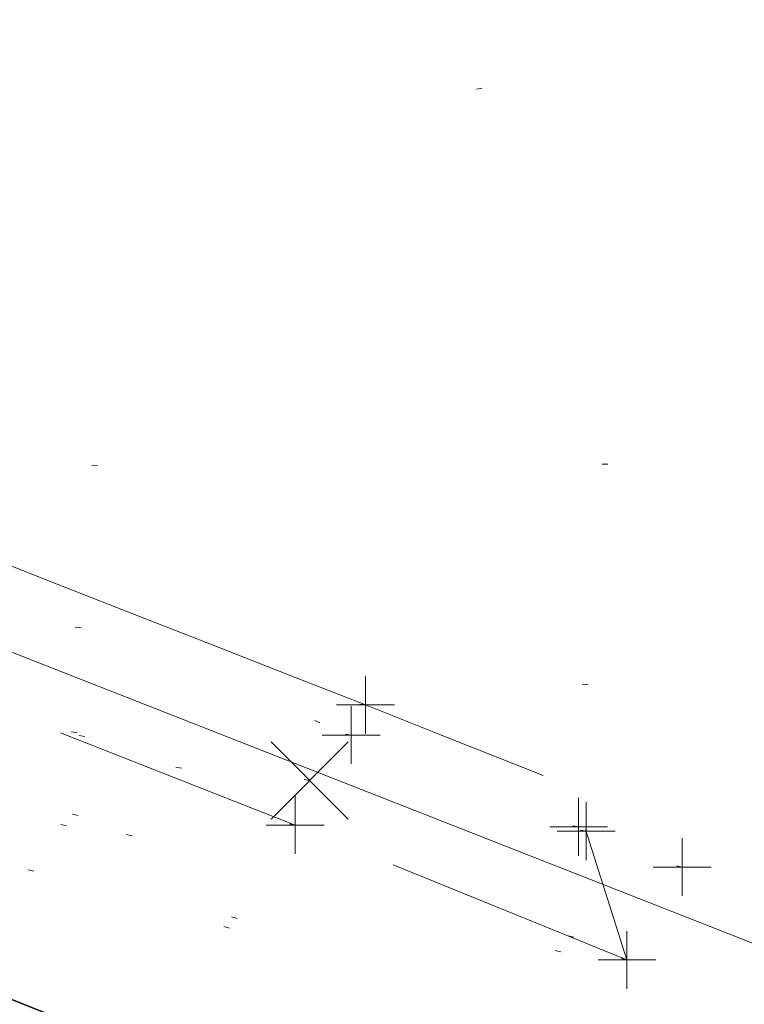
# Model space of a CAD drawing. Extents: x 413123 to 1465301, y 377724 to 504150.
# Tile 127 of 256: x 1463648 to 1463661, y 433053 to 433070. Entities that reach past the tile are written whole.
import ezdxf

# ---------------------------------------------------------------- set-up
doc = ezdxf.new("R2010")
doc.units = 0
doc.header["$MEASUREMENT"] = 0
for name, pattern in [('DGN Style 1', [8.732639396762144, 0.01453018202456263, -8.71810921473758]), ('DGN Style 3', [20.34225483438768, 14.53018202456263, -5.812072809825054]), ('DGN Style 5', [10.171127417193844, 4.35905460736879, -5.812072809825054]), ('ohcombex', [0])]:
    doc.linetypes.add(name, pattern=pattern)
for name, color, linetype, lineweight in [('PV_X_Curb', 120, 'DGN Style 1', 0), ('PV_X_EOP', 7, 'DGN Style 3', 0), ('PV_X_Walk', 120, 'DGN Style 5', 0), ('SV_X_Random_Point (Construction)', 7, 'Continuous', 0), ('UT_X_Overhead_Combined', 30, 'ohcombex', 0)]:
    doc.layers.add(name, color=color, linetype=linetype, lineweight=lineweight)
for name, color, linetype, lineweight, transparency in [('SV_Observation (Construction)', 97, 'DGN Style 1', 0, 0.9), ('SV_Setup (Construction)', 4, 'Continuous', 30, 0.9), ('SV_X_Shot_Marker (Construction)', 40, 'Continuous', 0, 0.5)]:
    doc.layers.add(name, color=color, linetype=linetype, lineweight=lineweight, transparency=transparency)

# ---------------------------------------------------------------- blocks, each defined once
blk = doc.blocks.new('SVPT_2357')
at = {"layer": 'SV_X_Shot_Marker (Construction)', "transparency": 33554495}
for p, q in [((0, 0.02500000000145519), (0, -0.02499999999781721)), ((-0.02499999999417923, 0), (0.02500000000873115, 0))]:
    blk.add_line(p, q, dxfattribs=at)
blk.add_point((0, 0), dxfattribs=at)
blk = doc.blocks.new('SVPT_2358')
at = {"layer": 'SV_X_Shot_Marker (Construction)', "transparency": 33554495}
for p, q in [((0, 0.02500000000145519), (0, -0.02499999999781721)), ((-0.02499999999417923, 0), (0.02499999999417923, 0))]:
    blk.add_line(p, q, dxfattribs=at)
blk.add_point((0, 0), dxfattribs=at)
blk = doc.blocks.new('SVPT_2359')
at = {"layer": 'SV_X_Shot_Marker (Construction)', "transparency": 33554495}
for p, q in [((0, 0.02500000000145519), (0, -0.02499999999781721)), ((-0.02499999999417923, 0), (0.02500000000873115, 0))]:
    blk.add_line(p, q, dxfattribs=at)
blk.add_point((0, 0), dxfattribs=at)
blk = doc.blocks.new('SVPT_2360')
at = {"layer": 'SV_X_Shot_Marker (Construction)', "transparency": 33554495}
for p, q in [((0, 0.02500000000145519), (0, -0.02499999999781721)), ((-0.02499999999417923, 0), (0.02499999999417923, 0))]:
    blk.add_line(p, q, dxfattribs=at)
blk.add_point((0, 0), dxfattribs=at)
blk = doc.blocks.new('SVPT_2361')
at = {"layer": 'SV_X_Shot_Marker (Construction)', "transparency": 33554495}
for p, q in [((1.455191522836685e-11, 0.02499999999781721), (1.455191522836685e-11, -0.02500000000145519)), ((-0.02499999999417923, 0), (0.02500000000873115, 0))]:
    blk.add_line(p, q, dxfattribs=at)
blk.add_point((1.455191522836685e-11, 0), dxfattribs=at)
blk = doc.blocks.new('X_502')
at = {"layer": 'SV_X_Random_Point (Construction)', "color": 7, "linetype": 'Continuous', "lineweight": 0, "transparency": 33554559}
for p, q in [((-0.03333333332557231, -0.03337499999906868), (0.03333333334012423, 0.03337499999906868)), ((-0.03333333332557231, 0.03337499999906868), (0.03333333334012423, -0.03337499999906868))]:
    blk.add_line(p, q, dxfattribs=at)
blk = doc.blocks.new('SVPT_2362')
at = {"layer": 'SV_X_Shot_Marker (Construction)', "transparency": 33554495}
for p, q in [((1.455191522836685e-11, 0.02499999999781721), (1.455191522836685e-11, -0.02500000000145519)), ((-0.02499999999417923, 0), (0.02500000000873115, 0))]:
    blk.add_line(p, q, dxfattribs=at)
blk.add_point((1.455191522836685e-11, 0), dxfattribs=at)
blk = doc.blocks.new('SVPT_2363')
at = {"layer": 'SV_X_Shot_Marker (Construction)', "transparency": 33554495}
for p, q in [((0, 0.02500000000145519), (0, -0.02499999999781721)), ((-0.02499999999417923, 3.637978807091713e-12), (0.02500000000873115, 3.637978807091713e-12))]:
    blk.add_line(p, q, dxfattribs=at)
blk.add_point((0, 3.637978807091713e-12), dxfattribs=at)

msp = doc.modelspace()

# ---------------------------------------------------------------- linework, layer by layer
at = {"layer": 'PV_X_Curb'}
for points, knots in [([(1463694.730807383, 433042.1012902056, 573.2000085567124), (1463688.122071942, 433044.6665198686, 573.2117681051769), (1463681.5133365, 433047.2317495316, 573.2235276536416), (1463674.904601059, 433049.7969791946, 573.2352872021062), (1463669.906627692, 433051.7384291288, 573.2422034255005), (1463664.908654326, 433053.679879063, 573.249119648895), (1463659.910680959, 433055.6213289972, 573.2560358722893), (1463659.31440991, 433055.8530469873, 573.3282538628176), (1463658.718138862, 433056.0847649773, 573.400471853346), (1463658.121867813, 433056.3164829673, 573.4726898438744), (1463656.811811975, 433056.8455353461, 573.4691755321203), (1463655.501756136, 433057.3745877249, 573.4656612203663), (1463654.191700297, 433057.9036401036, 573.4621469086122), (1463647.078403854, 433060.7016199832, 573.4311409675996), (1463639.965107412, 433063.4995998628, 573.4001350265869), (1463632.851810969, 433066.2975797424, 573.3691290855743), (1463626.603526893, 433068.7760307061, 573.3262890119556), (1463620.355242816, 433071.25448167, 573.2834489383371), (1463614.10695874, 433073.7329326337, 573.2406088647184), (1463606.821724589, 433076.5483492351, 573.1778320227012), (1463599.536490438, 433079.3637658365, 573.1150551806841), (1463592.251256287, 433082.1791824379, 573.052278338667), (1463585.048675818, 433085.0513616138, 572.9767093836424), (1463577.846095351, 433087.9235407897, 572.901140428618), (1463570.643514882, 433090.7957199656, 572.8255714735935), (1463568.520856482, 433091.6009161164, 572.8136526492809), (1463566.398198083, 433092.4061122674, 572.8017338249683), (1463564.275539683, 433093.2113084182, 572.7898150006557), (1463563.658286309, 433093.4932407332, 572.723361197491), (1463563.041032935, 433093.7751730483, 572.6569073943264), (1463562.423779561, 433094.0571053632, 572.5904535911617), (1463557.897842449, 433095.8076798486, 572.5495712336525), (1463553.371905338, 433097.5582543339, 572.5086888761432), (1463548.845968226, 433099.3088288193, 572.4678065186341), (1463541.746736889, 433102.0973839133, 572.4116307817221), (1463534.647505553, 433104.8859390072, 572.3554550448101), (1463527.548274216, 433107.6744941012, 572.2992793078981), (1463527.099574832, 433107.8541490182, 572.3819727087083), (1463526.650875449, 433108.0338039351, 572.4646661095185), (1463526.202176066, 433108.2134588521, 572.5473595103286), (1463518.442801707, 433111.2934591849, 572.5872886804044), (1463510.683427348, 433114.3734595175, 572.6272178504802), (1463502.924052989, 433117.4534598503, 572.6671470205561), (1463495.101662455, 433120.5759616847, 572.6180249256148), (1463487.279271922, 433123.6984635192, 572.5689028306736), (1463479.456881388, 433126.8209653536, 572.5197807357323), (1463474.540841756, 433128.7396558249, 572.5305568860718), (1463469.624802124, 433130.6583462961, 572.5413330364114), (1463464.708762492, 433132.5770367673, 572.5521091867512), (1463464.15178183, 433132.7738995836, 572.4839343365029), (1463463.594801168, 433132.9707623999, 572.4157594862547), (1463463.037820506, 433133.1676252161, 572.3475846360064), (1463455.395093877, 433136.1460172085, 572.2965798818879), (1463447.752367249, 433139.1244092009, 572.2455751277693), (1463440.10964062, 433142.1028011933, 572.1945703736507), (1463439.463345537, 433142.3911085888, 572.2249332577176), (1463438.817050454, 433142.6794159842, 572.2552961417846), (1463438.170755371, 433142.9677233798, 572.2856590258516), (1463431.589276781, 433145.5431962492, 572.3185177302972), (1463425.007798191, 433148.1186691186, 572.351376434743), (1463418.4263196, 433150.6941419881, 572.3842351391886), (1463413.565512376, 433152.6091060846, 572.3506952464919), (1463408.704705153, 433154.5240701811, 572.3171553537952), (1463403.843897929, 433156.4390342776, 572.2836154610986), (1463402.295983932, 433157.0721267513, 572.2966227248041), (1463400.748069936, 433157.7052192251, 572.3096299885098), (1463399.20015594, 433158.3383116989, 572.3226372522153), (1463398.571326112, 433158.6030358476, 572.2531442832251), (1463397.942496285, 433158.8677599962, 572.1836513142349), (1463397.313666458, 433159.1324841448, 572.1141583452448), (1463389.499427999, 433162.1494767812, 572.1431257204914), (1463381.68518954, 433165.1664694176, 572.172093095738), (1463373.87095108, 433168.1834620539, 572.2010604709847), (1463373.202610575, 433168.4242856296, 572.2485422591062), (1463372.53427007, 433168.6651092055, 572.2960240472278), (1463371.865929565, 433168.9059327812, 572.3435058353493), (1463366.852918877, 433170.8940812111, 572.309207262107), (1463361.839908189, 433172.882229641, 572.2749086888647), (1463356.826897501, 433174.8703780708, 572.2406101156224), (1463350.263613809, 433177.4130764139, 572.2105829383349), (1463343.700330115, 433179.955774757, 572.1805557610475), (1463337.137046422, 433182.4984731, 572.1505285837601), (1463332.732110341, 433184.1753668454, 572.1399057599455), (1463328.327174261, 433185.8522605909, 572.129282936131), (1463323.922238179, 433187.5291543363, 572.1186601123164), (1463323.550514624, 433187.6736224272, 572.0672464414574), (1463323.17879107, 433187.8180905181, 572.0158327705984), (1463322.807067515, 433187.9625586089, 571.9644190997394), (1463314.242457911, 433191.4677850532, 571.9189611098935), (1463305.677848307, 433194.9730114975, 571.8735031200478), (1463297.113238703, 433198.4782379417, 571.8280451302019), (1463296.447798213, 433198.6498683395, 571.8729159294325), (1463295.782357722, 433198.8214987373, 571.917786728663), (1463295.116917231, 433198.9931291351, 571.9626575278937), (1463288.43623397, 433201.6173953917, 571.9595616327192), (1463281.755550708, 433204.2416616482, 571.9564657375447), (1463275.074867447, 433206.8659279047, 571.9533698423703), (1463270.698621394, 433208.5836220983, 571.955071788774), (1463266.322375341, 433210.3013162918, 571.9567737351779), (1463261.946129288, 433212.0190104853, 571.9584756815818), (1463261.255964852, 433212.2907585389, 571.8814296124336), (1463260.565800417, 433212.5625065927, 571.8043835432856), (1463259.875635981, 433212.8342546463, 571.7273374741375), (1463253.221984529, 433215.4661261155, 571.684237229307), (1463246.568333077, 433218.0979975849, 571.6411369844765), (1463239.914681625, 433220.7298690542, 571.5980367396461), (1463232.697418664, 433223.5591135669, 571.584901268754), (1463225.480155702, 433226.3883580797, 571.5717657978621), (1463218.262892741, 433229.2176025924, 571.5586303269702), (1463212.689928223, 433231.3845503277, 571.501804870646), (1463207.116963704, 433233.5514980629, 571.4449794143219), (1463201.543999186, 433235.7184457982, 571.3881539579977), (1463197.702392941, 433237.2969398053, 571.3824755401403), (1463193.860786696, 433238.8754338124, 571.376797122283), (1463190.01918045, 433240.4539278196, 571.3711187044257), (1463189.420555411, 433240.6641899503, 571.4587546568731), (1463188.821930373, 433240.874452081, 571.5463906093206), (1463188.223305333, 433241.0847142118, 571.6340265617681), (1463185.054584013, 433242.3131517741, 571.6250500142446), (1463181.885862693, 433243.5415893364, 571.6160734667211), (1463178.717141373, 433244.7700268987, 571.6070969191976), (1463171.181422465, 433247.7347391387, 571.5342143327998), (1463163.645703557, 433250.6994513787, 571.4613317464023), (1463156.10998465, 433253.6641636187, 571.3884491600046), (1463148.761307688, 433256.5197229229, 571.322577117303), (1463141.412630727, 433259.3752822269, 571.2567050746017), (1463134.063953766, 433262.2308415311, 571.1908330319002), (1463126.984343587, 433264.9936274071, 571.2120531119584), (1463119.904733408, 433267.756413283, 571.2332731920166), (1463112.82512323, 433270.519199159, 571.2544932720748), (1463106.948373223, 433272.8554993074, 571.272380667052), (1463101.071623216, 433275.1917994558, 571.290268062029), (1463095.19487321, 433277.5280996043, 571.3081554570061), (1463087.382378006, 433280.5556578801, 571.2445784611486), (1463079.569882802, 433283.583216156, 571.1810014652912), (1463071.757387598, 433286.6107744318, 571.1174244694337), (1463067.011834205, 433288.4980060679, 571.0790224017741), (1463062.266280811, 433290.385237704, 571.0406203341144), (1463057.520727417, 433292.27246934, 571.0022182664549), (1463052.596696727, 433294.1302708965, 570.9741905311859), (1463047.672666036, 433295.988072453, 570.946162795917), (1463042.748635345, 433297.8458740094, 570.9181350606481), (1463040.996474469, 433298.028892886, 570.6600759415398), (1463037.884741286, 433298.0614564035, 570.3732611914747), (1463033.533792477, 433297.4811137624, 570.213053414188), (1463028.578927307, 433295.8351240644, 570.8846791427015), (1463025.750437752, 433293.3300609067, 570.5443428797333), (1463024.222435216, 433291.00068514, 570.5092220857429), (1463023.412434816, 433289.7658735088, 570.490604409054), (1463022.602434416, 433288.5310618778, 570.4719867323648), (1463021.792434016, 433287.2962502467, 570.4533690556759), (1463021.001432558, 433285.3732457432, 570.5012869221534), (1463020.2104311, 433283.4502412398, 570.549204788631), (1463019.419429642, 433281.5272367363, 570.5971226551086), (1463018.531487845, 433279.3825151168, 570.6481372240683), (1463017.643546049, 433277.2377934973, 570.6991517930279), (1463016.755604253, 433275.0930718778, 570.7501663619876), (1463014.741467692, 433270.0950215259, 570.9656913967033), (1463012.727331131, 433265.096971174, 571.181216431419), (1463010.71319457, 433260.0989208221, 571.3967414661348)], [0, 0, 0, 0, 0.01923076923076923, 0.01923076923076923, 0.01923076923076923, 0.03846153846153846, 0.03846153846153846, 0.03846153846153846, 0.05769230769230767, 0.05769230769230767, 0.05769230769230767, 0.07692307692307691, 0.07692307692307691, 0.07692307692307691, 0.09615384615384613, 0.09615384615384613, 0.09615384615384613, 0.1153846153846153, 0.1153846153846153, 0.1153846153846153, 0.1346153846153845, 0.1346153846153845, 0.1346153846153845, 0.1538461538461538, 0.1538461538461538, 0.1538461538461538, 0.1730769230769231, 0.1730769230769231, 0.1730769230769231, 0.1923076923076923, 0.1923076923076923, 0.1923076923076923, 0.2115384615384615, 0.2115384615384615, 0.2115384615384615, 0.2307692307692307, 0.2307692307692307, 0.2307692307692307, 0.25, 0.25, 0.25, 0.269230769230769, 0.269230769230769, 0.269230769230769, 0.2884615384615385, 0.2884615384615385, 0.2884615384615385, 0.3076923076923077, 0.3076923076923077, 0.3076923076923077, 0.3269230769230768, 0.3269230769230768, 0.3269230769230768, 0.3461538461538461, 0.3461538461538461, 0.3461538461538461, 0.3653846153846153, 0.3653846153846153, 0.3653846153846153, 0.3846153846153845, 0.3846153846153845, 0.3846153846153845, 0.4038461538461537, 0.4038461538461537, 0.4038461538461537, 0.423076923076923, 0.423076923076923, 0.423076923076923, 0.4423076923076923, 0.4423076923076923, 0.4423076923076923, 0.4615384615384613, 0.4615384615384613, 0.4615384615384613, 0.4807692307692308, 0.4807692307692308, 0.4807692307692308, 0.5, 0.5, 0.5, 0.5192307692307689, 0.5192307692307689, 0.5192307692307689, 0.538461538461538, 0.538461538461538, 0.538461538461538, 0.5576923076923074, 0.5576923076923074, 0.5576923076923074, 0.576923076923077, 0.576923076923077, 0.576923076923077, 0.5961538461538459, 0.5961538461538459, 0.5961538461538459, 0.6153846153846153, 0.6153846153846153, 0.6153846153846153, 0.6346153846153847, 0.6346153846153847, 0.6346153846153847, 0.6538461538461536, 0.6538461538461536, 0.6538461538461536, 0.673076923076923, 0.673076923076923, 0.673076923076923, 0.6923076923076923, 0.6923076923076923, 0.6923076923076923, 0.7115384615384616, 0.7115384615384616, 0.7115384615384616, 0.7307692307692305, 0.7307692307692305, 0.7307692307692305, 0.7499999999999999, 0.7499999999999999, 0.7499999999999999, 0.7692307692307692, 0.7692307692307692, 0.7692307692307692, 0.7884615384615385, 0.7884615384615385, 0.7884615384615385, 0.8076923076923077, 0.8076923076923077, 0.8076923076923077, 0.826923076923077, 0.826923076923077, 0.826923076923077, 0.846153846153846, 0.846153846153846, 0.846153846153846, 0.8653846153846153, 0.8653846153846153, 0.8653846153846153, 0.8846153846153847, 0.8846153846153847, 0.8846153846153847, 0.9038461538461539, 0.9038461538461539, 0.9038461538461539, 0.9087225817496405, 0.9125585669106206, 0.9159702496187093, 0.9230769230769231, 0.9230769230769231, 0.9230769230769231, 0.9423076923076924, 0.9423076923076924, 0.9423076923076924, 0.9615384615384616, 0.9615384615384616, 0.9615384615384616, 0.9807692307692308, 0.9807692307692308, 0.9807692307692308, 1, 1, 1, 1]), ([(1464212.130625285, 432930.1921386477, 574.8569475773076), (1464211.309927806, 432926.6717508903, 574.8043550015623), (1464208.620583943, 432919.4336842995, 574.59247811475), (1464203.942792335, 432911.4759950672, 574.9755149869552), (1464198.528113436, 432907.065000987, 574.3013993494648), (1464195.129930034, 432904.9843538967, 574.1567793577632), (1464190.424056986, 432902.8821727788, 574.9491376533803), (1464184.484657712, 432901.1540257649, 574.5405969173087), (1464177.178004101, 432901.5982480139, 574.618938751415), (1464172.360644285, 432902.5498269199, 574.540636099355), (1464170.098213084, 432903.4430988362, 574.5563680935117), (1464162.859082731, 432906.3013125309, 574.606705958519), (1464155.619952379, 432909.1595262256, 574.6570438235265), (1464148.380822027, 432912.0177399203, 574.7073816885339), (1464141.151301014, 432914.8902431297, 574.7073216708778), (1464133.92178, 432917.7627463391, 574.7072616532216), (1464126.692258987, 432920.6352495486, 574.7072016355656), (1464118.299673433, 432923.8963305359, 574.7083911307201), (1464109.907087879, 432927.1574115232, 574.7095806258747), (1464101.514502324, 432930.4184925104, 574.7107701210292), (1464094.565360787, 432933.130540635, 574.7407559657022), (1464087.61621925, 432935.8425887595, 574.7707418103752), (1464080.667077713, 432938.554636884, 574.8007276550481), (1464073.934937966, 432941.2263393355, 574.8213669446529), (1464067.202798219, 432943.898041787, 574.8420062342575), (1464060.470658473, 432946.5697442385, 574.8626455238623), (1464057.576627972, 432947.7186628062, 574.8432796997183), (1464054.682597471, 432948.8675813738, 574.8239138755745), (1464051.788566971, 432950.0164999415, 574.8045480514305), (1464048.178118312, 432951.4627468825, 574.7485807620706), (1464044.567669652, 432952.9089938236, 574.6926134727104), (1464040.957220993, 432954.3552407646, 574.6366461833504), (1464036.026248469, 432956.2655431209, 574.6576247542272), (1464031.095275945, 432958.1758454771, 574.6786033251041), (1464026.164303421, 432960.0861478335, 574.6995818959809), (1464025.481248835, 432960.3621999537, 574.7846270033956), (1464024.798194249, 432960.6382520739, 574.8696721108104), (1464024.115139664, 432960.9143041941, 574.9547172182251), (1464019.953009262, 432962.5411523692, 574.9621940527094), (1464015.790878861, 432964.1680005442, 574.9696708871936), (1464011.628748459, 432965.7948487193, 574.977147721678), (1464011.04864364, 432966.0149524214, 574.8862879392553), (1464010.46853882, 432966.2350561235, 574.7954281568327), (1464009.888434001, 432966.4551598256, 574.7045683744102), (1464003.274891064, 432969.0729880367, 574.7150542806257), (1463996.661348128, 432971.6908162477, 574.7255401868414), (1463990.047805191, 432974.3086444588, 574.736026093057), (1463988.669673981, 432974.8809759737, 574.7338566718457), (1463987.29154277, 432975.4533074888, 574.7316872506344), (1463985.91341156, 432976.0256390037, 574.7295178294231), (1463985.302306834, 432976.2580753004, 574.8215004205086), (1463984.691202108, 432976.4905115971, 574.9134830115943), (1463984.080097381, 432976.7229478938, 575.0054656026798), (1463979.817419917, 432978.3858828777, 575.0066354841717), (1463975.554742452, 432980.0488178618, 575.0078053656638), (1463971.292064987, 432981.7117528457, 575.0089752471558), (1463963.356387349, 432984.9149377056, 575.0146263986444), (1463955.420709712, 432988.1181225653, 575.0202775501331), (1463947.485032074, 432991.3213074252, 575.0259287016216), (1463941.290077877, 432993.6868748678, 575.0083102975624), (1463935.095123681, 432996.0524423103, 574.990691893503), (1463928.900169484, 432998.4180097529, 574.9730734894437), (1463921.313287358, 433001.3706240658, 574.974915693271), (1463913.726405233, 433004.3232383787, 574.9767578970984), (1463906.139523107, 433007.2758526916, 574.9786001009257), (1463898.560596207, 433010.2391392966, 574.9626699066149), (1463890.981669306, 433013.2024259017, 574.9467397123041), (1463883.402742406, 433016.1657125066, 574.9308095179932), (1463881.345594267, 433016.9902447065, 574.9117253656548), (1463879.288446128, 433017.8147769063, 574.8926412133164), (1463877.231297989, 433018.6393091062, 574.8735570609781), (1463876.686567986, 433018.90836837, 574.7907628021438), (1463876.141837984, 433019.1774276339, 574.7079685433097), (1463875.597107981, 433019.4464868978, 574.6251742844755), (1463866.491552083, 433023.0102079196, 574.5286453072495), (1463857.385996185, 433026.5739289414, 574.4321163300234), (1463848.280440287, 433030.1376499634, 574.3355873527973), (1463842.273435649, 433032.5433451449, 574.290891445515), (1463836.26643101, 433034.9490403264, 574.2461955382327), (1463830.259426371, 433037.354735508, 574.2014996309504), (1463827.706954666, 433038.3596743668, 574.2016278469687), (1463825.154482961, 433039.3646132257, 574.2017560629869), (1463822.602011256, 433040.3695520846, 574.2018842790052), (1463822.273060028, 433040.5216812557, 574.2449460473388), (1463821.9441088, 433040.673810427, 574.2880078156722), (1463821.615157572, 433040.8259395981, 574.3310695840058), (1463814.081882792, 433043.8160048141, 574.2658061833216), (1463806.548608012, 433046.8060700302, 574.2005427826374), (1463799.015333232, 433049.7961352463, 574.1352793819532), (1463790.881392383, 433052.9784830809, 574.0409375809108), (1463782.747451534, 433056.1608309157, 573.9465957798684), (1463774.613510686, 433059.3431787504, 573.8522539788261), (1463767.30279864, 433062.1866842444, 573.7907467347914), (1463759.992086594, 433065.0301897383, 573.7292394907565), (1463752.681374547, 433067.8736952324, 573.6677322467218), (1463745.746627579, 433070.6484046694, 573.6115134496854), (1463738.81188061, 433073.4231141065, 573.5552946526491), (1463731.877133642, 433076.1978235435, 573.4990758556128), (1463723.920721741, 433079.269784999, 573.4558768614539), (1463715.96430984, 433082.3417464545, 573.412677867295), (1463708.007897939, 433085.4137079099, 573.3694788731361), (1463699.705494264, 433088.6982952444, 573.2960693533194), (1463691.40309059, 433091.9828825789, 573.2226598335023), (1463683.100686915, 433095.2674699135, 573.1492503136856), (1463675.369218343, 433098.3176278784, 573.0764007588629), (1463667.637749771, 433101.3677858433, 573.0035512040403), (1463659.906281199, 433104.4179438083, 572.9307016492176), (1463654.180695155, 433106.6960611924, 572.8929602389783), (1463648.455109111, 433108.9741785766, 572.855218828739), (1463642.729523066, 433111.2522959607, 572.8174774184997), (1463634.990870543, 433114.2968556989, 572.7735525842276), (1463627.252218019, 433117.3414154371, 572.7296277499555), (1463619.513565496, 433120.3859751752, 572.6857029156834), (1463610.349498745, 433123.93395352, 572.6620255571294), (1463601.185431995, 433127.4819318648, 572.6383481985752), (1463592.021365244, 433131.0299102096, 572.6146708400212), (1463584.379899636, 433134.0860580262, 572.5703305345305), (1463576.738434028, 433137.1422058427, 572.5259902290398), (1463569.096968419, 433140.1983536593, 572.4816499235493), (1463560.424944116, 433143.6374746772, 572.4263088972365), (1463551.752919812, 433147.0765956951, 572.3709678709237), (1463543.080895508, 433150.5157167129, 572.315626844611), (1463535.024004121, 433153.6725581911, 572.2917231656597), (1463526.967112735, 433156.8293996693, 572.2678194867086), (1463518.910221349, 433159.9862411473, 572.2439158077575), (1463505.273646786, 433165.3724393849, 572.2223349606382), (1463491.637072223, 433170.7586376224, 572.2007541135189), (1463478.00049766, 433176.1448358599, 572.1791732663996), (1463470.02998399, 433179.2607996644, 572.1634328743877), (1463462.05947032, 433182.3767634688, 572.1476924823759), (1463454.08895665, 433185.4927272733, 572.1319520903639), (1463447.976240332, 433187.9013968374, 572.1084402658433), (1463441.863524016, 433190.3100664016, 572.084928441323), (1463435.750807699, 433192.7187359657, 572.0614166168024), (1463430.533446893, 433194.7109056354, 572.0246570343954), (1463425.316086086, 433196.703075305, 571.9878974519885), (1463420.098725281, 433198.6952449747, 571.9511378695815), (1463420.088321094, 433198.7497997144, 571.9601351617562), (1463420.077916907, 433198.804354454, 571.9691324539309), (1463420.067512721, 433198.8589091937, 571.9781297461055)], [0, 0, 0, 0, 0.004233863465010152, 0.009367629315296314, 0.01063404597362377, 0.01259545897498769, 0.01409081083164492, 0.01684419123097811, 0.01986488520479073, 0.02272727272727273, 0.02272727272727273, 0.02272727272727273, 0.04545454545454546, 0.04545454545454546, 0.04545454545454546, 0.06818181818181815, 0.06818181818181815, 0.06818181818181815, 0.09090909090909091, 0.09090909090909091, 0.09090909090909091, 0.1136363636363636, 0.1136363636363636, 0.1136363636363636, 0.1363636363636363, 0.1363636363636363, 0.1363636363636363, 0.159090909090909, 0.159090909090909, 0.159090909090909, 0.1818181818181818, 0.1818181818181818, 0.1818181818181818, 0.2045454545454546, 0.2045454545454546, 0.2045454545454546, 0.2272727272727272, 0.2272727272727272, 0.2272727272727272, 0.2499999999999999, 0.2499999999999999, 0.2499999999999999, 0.2727272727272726, 0.2727272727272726, 0.2727272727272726, 0.2954545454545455, 0.2954545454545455, 0.2954545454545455, 0.3181818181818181, 0.3181818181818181, 0.3181818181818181, 0.3409090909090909, 0.3409090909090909, 0.3409090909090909, 0.3636363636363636, 0.3636363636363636, 0.3636363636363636, 0.3863636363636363, 0.3863636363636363, 0.3863636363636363, 0.4090909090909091, 0.4090909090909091, 0.4090909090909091, 0.4318181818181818, 0.4318181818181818, 0.4318181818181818, 0.4545454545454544, 0.4545454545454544, 0.4545454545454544, 0.4772727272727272, 0.4772727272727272, 0.4772727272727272, 0.4999999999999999, 0.4999999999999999, 0.4999999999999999, 0.5227272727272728, 0.5227272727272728, 0.5227272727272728, 0.5454545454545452, 0.5454545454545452, 0.5454545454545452, 0.5681818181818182, 0.5681818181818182, 0.5681818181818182, 0.5909090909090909, 0.5909090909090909, 0.5909090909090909, 0.6136363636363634, 0.6136363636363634, 0.6136363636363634, 0.6363636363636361, 0.6363636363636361, 0.6363636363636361, 0.6590909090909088, 0.6590909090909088, 0.6590909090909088, 0.6818181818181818, 0.6818181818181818, 0.6818181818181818, 0.7045454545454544, 0.7045454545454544, 0.7045454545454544, 0.7272727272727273, 0.7272727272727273, 0.7272727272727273, 0.75, 0.75, 0.75, 0.7727272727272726, 0.7727272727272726, 0.7727272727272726, 0.7954545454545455, 0.7954545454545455, 0.7954545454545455, 0.8181818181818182, 0.8181818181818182, 0.8181818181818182, 0.8409090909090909, 0.8409090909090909, 0.8409090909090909, 0.8636363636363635, 0.8636363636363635, 0.8636363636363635, 0.8863636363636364, 0.8863636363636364, 0.8863636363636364, 0.9090909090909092, 0.9090909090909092, 0.9090909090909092, 0.9318181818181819, 0.9318181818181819, 0.9318181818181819, 0.9545454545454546, 0.9545454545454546, 0.9545454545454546, 0.9772727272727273, 0.9772727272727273, 0.9772727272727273, 1, 1, 1, 1])]:
    msp.add_open_spline(points, degree=3, knots=knots, dxfattribs=at)
at = {"layer": 'PV_X_EOP'}
for points, knots in [([(1463695.37345491, 433042.3269481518, 573.2056029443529), (1463695.118355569, 433042.4173281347, 573.1929567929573), (1463694.863256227, 433042.5077081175, 573.1803106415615), (1463694.608156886, 433042.5980881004, 573.1676644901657), (1463688.127196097, 433045.133574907, 573.1638691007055), (1463681.646235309, 433047.6690617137, 573.1600737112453), (1463675.165274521, 433050.2045485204, 573.1562783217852), (1463668.255959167, 433052.9440202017, 573.1540820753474), (1463661.346643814, 433055.6834918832, 573.1518858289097), (1463654.437328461, 433058.4229635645, 573.149689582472), (1463647.338400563, 433061.2071824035, 573.1301154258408), (1463640.239472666, 433063.9914012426, 573.1105412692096), (1463633.140544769, 433066.7756200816, 573.0909671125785), (1463626.823799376, 433069.2202639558, 573.0453158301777), (1463620.507053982, 433071.6649078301, 572.999664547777), (1463614.190308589, 433074.1095517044, 572.9540132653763), (1463606.930945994, 433076.9629614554, 572.8967218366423), (1463599.671583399, 433079.8163712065, 572.8394304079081), (1463592.412220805, 433082.6697809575, 572.7821389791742), (1463585.208613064, 433085.5359198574, 572.7224006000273), (1463578.005005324, 433088.4020587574, 572.6626622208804), (1463570.801397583, 433091.2681976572, 572.6029238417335), (1463563.539543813, 433094.1288766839, 572.5195568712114), (1463556.277690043, 433096.9895557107, 572.4361899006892), (1463549.015836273, 433099.8502347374, 572.3528229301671), (1463541.464235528, 433102.896740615, 572.3143753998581), (1463533.912634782, 433105.9432464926, 572.2759278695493), (1463526.361034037, 433108.9897523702, 572.2374803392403), (1463524.510466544, 433109.6486739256, 572.222419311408), (1463522.659899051, 433110.307595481, 572.2073582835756), (1463520.809331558, 433110.9665170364, 572.1922972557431), (1463520.996148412, 433111.478044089, 572.2051758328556), (1463521.182965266, 433111.9895711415, 572.2180544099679), (1463521.36978212, 433112.5010981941, 572.2309329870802), (1463520.520611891, 433112.8412018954, 572.2365752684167), (1463519.671441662, 433113.1813055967, 572.2422175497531), (1463518.822271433, 433113.5214092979, 572.2478598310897), (1463518.644435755, 433113.0349413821, 572.2388127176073), (1463518.466600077, 433112.5484734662, 572.229765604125), (1463518.288764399, 433112.0620055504, 572.2207184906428), (1463514.835464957, 433113.4033588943, 572.2367800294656), (1463511.382165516, 433114.7447122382, 572.2528415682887), (1463507.928866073, 433116.0860655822, 572.2689031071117), (1463493.594865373, 433121.7420238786, 572.2482959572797), (1463479.260864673, 433127.3979821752, 572.2276888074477), (1463464.926863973, 433133.0539404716, 572.2070816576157), (1463449.455525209, 433139.0728186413, 572.1640707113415), (1463433.984186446, 433145.0916968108, 572.1210597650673), (1463418.512847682, 433151.1105749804, 572.0780488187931), (1463413.328996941, 433153.1553309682, 572.0135393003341), (1463408.145146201, 433155.200086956, 571.9490297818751), (1463402.961295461, 433157.2448429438, 571.8845202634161), (1463403.132465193, 433157.7716799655, 571.9190447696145), (1463403.303634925, 433158.2985169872, 571.953569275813), (1463403.474804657, 433158.825354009, 571.9880937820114), (1463402.600267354, 433159.1613721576, 571.9863420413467), (1463401.725730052, 433159.4973903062, 571.984590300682), (1463400.851192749, 433159.8334084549, 571.9828385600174), (1463400.653049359, 433159.3552482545, 571.9439093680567), (1463400.454905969, 433158.8770880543, 571.9049801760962), (1463400.256762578, 433158.3989278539, 571.8660509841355), (1463399.322085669, 433158.774478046, 571.9116587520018), (1463398.387408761, 433159.150028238, 571.9572665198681), (1463397.452731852, 433159.5255784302, 572.0028742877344), (1463389.04126259, 433162.8168634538, 571.9920574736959), (1463380.629793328, 433166.1081484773, 571.9812406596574), (1463372.218324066, 433169.3994335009, 571.9704238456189), (1463367.156032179, 433171.3851717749, 571.9528553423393), (1463362.093740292, 433173.370910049, 571.9352868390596), (1463357.031448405, 433175.3566483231, 571.91771833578), (1463350.485608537, 433177.9162151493, 571.9032139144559), (1463343.93976867, 433180.4757819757, 571.8887094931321), (1463337.393928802, 433183.0353488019, 571.8742050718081), (1463332.955818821, 433184.7683232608, 571.8612483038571), (1463328.517708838, 433186.5012977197, 571.8482915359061), (1463324.079598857, 433188.2342721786, 571.835334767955), (1463307.834725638, 433194.592922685, 571.7755947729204), (1463291.58985242, 433200.9515731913, 571.7158547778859), (1463275.344979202, 433207.3102236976, 571.6561147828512), (1463270.255842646, 433209.3105723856, 571.6395679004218), (1463265.16670609, 433211.3109210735, 571.6230210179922), (1463260.077569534, 433213.3112697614, 571.6064741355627), (1463253.452444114, 433215.9179517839, 571.5595870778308), (1463246.827318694, 433218.5246338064, 571.5127000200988), (1463240.202193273, 433221.1313158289, 571.4658129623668), (1463232.962477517, 433223.9732301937, 571.4532933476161), (1463225.722761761, 433226.8151445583, 571.4407737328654), (1463218.483046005, 433229.6570589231, 571.4282541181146), (1463212.90690448, 433231.8646312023, 571.4088467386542), (1463207.330762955, 433234.0722034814, 571.3894393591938), (1463201.754621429, 433236.2797757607, 571.3700319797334), (1463194.142429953, 433239.2572758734, 571.3409586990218), (1463186.530238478, 433242.2347759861, 571.3118854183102), (1463178.918047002, 433245.2122760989, 571.2828121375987), (1463169.428496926, 433248.9128530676, 571.1919051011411), (1463159.93894685, 433252.6134300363, 571.1009980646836), (1463150.449396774, 433256.314007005, 571.0100910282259), (1463145.077359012, 433258.4557943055, 570.9673048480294), (1463139.70532125, 433260.5975816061, 570.9245186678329), (1463134.333283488, 433262.7393689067, 570.8817324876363), (1463132.297653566, 433263.5246301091, 570.8037126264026), (1463130.262023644, 433264.3098913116, 570.7256927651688), (1463128.226393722, 433265.0951525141, 570.6476729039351), (1463128.413443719, 433265.4813551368, 570.6980714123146), (1463128.600493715, 433265.8675577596, 570.748469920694), (1463128.787543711, 433266.2537603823, 570.7988684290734), (1463127.919822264, 433266.676285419, 570.7925938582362), (1463127.052100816, 433267.0988104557, 570.786319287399), (1463126.184379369, 433267.5213354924, 570.7800447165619), (1463126.004706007, 433267.0870623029, 570.7088488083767), (1463125.825032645, 433266.6527891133, 570.6376529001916), (1463125.645359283, 433266.2185159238, 570.5664569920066), (1463121.458270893, 433267.8591123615, 570.6667666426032), (1463117.271182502, 433269.4997087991, 570.7670762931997), (1463113.084094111, 433271.1403052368, 570.8673859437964), (1463107.189564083, 433273.4271367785, 570.8747985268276), (1463101.295034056, 433275.7139683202, 570.8822111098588), (1463095.400504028, 433278.0007998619, 570.88962369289), (1463087.576983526, 433281.0591137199, 570.8606773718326), (1463079.753463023, 433284.117427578, 570.8317310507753), (1463071.92994252, 433287.175741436, 570.8027847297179), (1463067.216062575, 433289.0371870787, 570.7609532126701), (1463062.502182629, 433290.8986327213, 570.7191216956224), (1463057.788302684, 433292.7600783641, 570.6772901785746), (1463055.438489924, 433293.6549933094, 570.597871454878), (1463053.088677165, 433294.5499082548, 570.5184527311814), (1463050.738864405, 433295.4448232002, 570.4390340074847), (1463050.919405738, 433295.974786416, 570.493206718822), (1463051.099947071, 433296.5047496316, 570.547379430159), (1463051.280488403, 433297.0347128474, 570.6015521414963), (1463050.479713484, 433297.3478403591, 570.5996470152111), (1463049.678938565, 433297.660967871, 570.5977418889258), (1463048.878163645, 433297.9740953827, 570.5958367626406), (1463048.616684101, 433297.4827268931, 570.554312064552), (1463048.355204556, 433296.9913584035, 570.5127873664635), (1463048.093725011, 433296.499989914, 570.471262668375), (1463046.16244202, 433297.1796919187, 570.4532430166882), (1463044.231159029, 433297.8593939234, 570.4352233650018), (1463042.299876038, 433298.5390959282, 570.4172037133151), (1463040.683227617, 433298.6270722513, 570.3881765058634), (1463037.665619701, 433298.5647521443, 570.3323767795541), (1463033.387011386, 433297.9238663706, 570.2772123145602), (1463028.240821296, 433296.3164198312, 570.1397972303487), (1463025.314393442, 433293.7317706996, 570.0019896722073), (1463023.773730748, 433291.3674614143, 569.9858104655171), (1463022.862373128, 433289.9688870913, 569.9762398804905), (1463021.951015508, 433288.5703127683, 569.966669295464), (1463021.039657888, 433287.1717384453, 569.9570987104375)], [0, 0, 0, 0, 0.02083333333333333, 0.02083333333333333, 0.02083333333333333, 0.04166666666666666, 0.04166666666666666, 0.04166666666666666, 0.06249999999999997, 0.06249999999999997, 0.06249999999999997, 0.08333333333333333, 0.08333333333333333, 0.08333333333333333, 0.1041666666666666, 0.1041666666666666, 0.1041666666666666, 0.1249999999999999, 0.1249999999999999, 0.1249999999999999, 0.1458333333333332, 0.1458333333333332, 0.1458333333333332, 0.1666666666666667, 0.1666666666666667, 0.1666666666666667, 0.1875, 0.1875, 0.1875, 0.2083333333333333, 0.2083333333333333, 0.2083333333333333, 0.2291666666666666, 0.2291666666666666, 0.2291666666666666, 0.2499999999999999, 0.2499999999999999, 0.2499999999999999, 0.2708333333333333, 0.2708333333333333, 0.2708333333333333, 0.2916666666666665, 0.2916666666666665, 0.2916666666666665, 0.3125, 0.3125, 0.3125, 0.3333333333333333, 0.3333333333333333, 0.3333333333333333, 0.3541666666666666, 0.3541666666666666, 0.3541666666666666, 0.375, 0.375, 0.375, 0.3958333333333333, 0.3958333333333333, 0.3958333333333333, 0.4166666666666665, 0.4166666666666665, 0.4166666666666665, 0.4374999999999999, 0.4374999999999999, 0.4374999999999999, 0.4583333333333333, 0.4583333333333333, 0.4583333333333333, 0.4791666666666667, 0.4791666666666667, 0.4791666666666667, 0.4999999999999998, 0.4999999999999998, 0.4999999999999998, 0.5208333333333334, 0.5208333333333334, 0.5208333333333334, 0.5416666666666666, 0.5416666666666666, 0.5416666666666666, 0.5624999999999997, 0.5624999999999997, 0.5624999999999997, 0.5833333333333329, 0.5833333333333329, 0.5833333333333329, 0.6041666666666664, 0.6041666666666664, 0.6041666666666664, 0.625, 0.625, 0.625, 0.6458333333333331, 0.6458333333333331, 0.6458333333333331, 0.6666666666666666, 0.6666666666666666, 0.6666666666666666, 0.6875, 0.6875, 0.6875, 0.7083333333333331, 0.7083333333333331, 0.7083333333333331, 0.7291666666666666, 0.7291666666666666, 0.7291666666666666, 0.75, 0.75, 0.75, 0.7708333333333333, 0.7708333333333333, 0.7708333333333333, 0.7916666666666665, 0.7916666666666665, 0.7916666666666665, 0.8125, 0.8125, 0.8125, 0.8333333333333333, 0.8333333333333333, 0.8333333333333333, 0.8541666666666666, 0.8541666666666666, 0.8541666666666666, 0.875, 0.875, 0.875, 0.8958333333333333, 0.8958333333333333, 0.8958333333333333, 0.9166666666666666, 0.9166666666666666, 0.9166666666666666, 0.9375, 0.9375, 0.9375, 0.9583333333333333, 0.9583333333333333, 0.9583333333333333, 0.9631710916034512, 0.9674286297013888, 0.9713421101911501, 0.9791666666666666, 0.9791666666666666, 0.9791666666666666, 1, 1, 1, 1]), ([(1464214.200372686, 432930.0125938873, 574.6750505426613), (1464213.214898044, 432926.361571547, 574.6554390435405), (1464210.335317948, 432919.1136593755, 574.599029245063), (1464204.815820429, 432909.1018665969, 574.3565281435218), (1464195.494840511, 432902.6681098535, 574.2832162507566), (1464186.151923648, 432899.5681180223, 574.3579811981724), (1464179.771464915, 432899.4143722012, 574.2952422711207), (1464176.994920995, 432899.668020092, 574.2613856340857), (1464177.044937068, 432900.1320857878, 574.246040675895), (1464177.09495314, 432900.5961514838, 574.2306957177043), (1464177.144969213, 432901.0602171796, 574.2153507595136), (1464175.927058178, 432901.3040810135, 574.2430371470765), (1464174.709147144, 432901.5479448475, 574.2707235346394), (1464173.491236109, 432901.7918086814, 574.2984099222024), (1464172.308644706, 432902.1755399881, 574.3005170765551), (1464171.126053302, 432902.5592712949, 574.3026242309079), (1464169.943461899, 432902.9430026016, 574.3047313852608), (1464162.723370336, 432905.8427434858, 574.3155121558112), (1464155.503278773, 432908.7424843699, 574.3262929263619), (1464148.28318721, 432911.642225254, 574.3370736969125), (1464140.963550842, 432914.5045510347, 574.3540033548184), (1464133.643914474, 432917.3668768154, 574.3709330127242), (1464126.324278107, 432920.229202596, 574.3878626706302), (1464117.99499256, 432923.5208416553, 574.3850035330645), (1464109.665707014, 432926.8124807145, 574.3821443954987), (1464101.336421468, 432930.1041197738, 574.379285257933), (1464094.336812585, 432932.7637912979, 574.3758200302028), (1464087.337203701, 432935.4234628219, 574.3723548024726), (1464080.337594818, 432938.083134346, 574.3688895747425), (1464078.566977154, 432938.7843228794, 574.3609047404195), (1464076.79635949, 432939.4855114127, 574.3529199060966), (1464075.025741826, 432940.1866999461, 574.3449350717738), (1464074.785709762, 432939.7564827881, 574.378228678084), (1464074.545677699, 432939.3262656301, 574.4115222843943), (1464074.305645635, 432938.8960484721, 574.4448158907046), (1464073.469345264, 432939.1969356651, 574.4458787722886), (1464072.633044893, 432939.4978228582, 574.4469416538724), (1464071.796744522, 432939.7987100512, 574.4480045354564), (1464071.97040793, 432940.312748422, 574.4287374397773), (1464072.144071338, 432940.8267867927, 574.409470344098), (1464072.317734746, 432941.3408251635, 574.3902032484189), (1464068.292155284, 432942.9036241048, 574.4173304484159), (1464064.266575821, 432944.4664230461, 574.444457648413), (1464060.240996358, 432946.0292219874, 574.4715848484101), (1464057.404422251, 432947.1787736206, 574.4864594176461), (1464054.567848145, 432948.3283252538, 574.5013339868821), (1464051.731274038, 432949.477876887, 574.516208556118), (1464048.063307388, 432950.938260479, 574.5399384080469), (1464044.395340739, 432952.398644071, 574.5636682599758), (1464040.727374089, 432953.8590276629, 574.5873981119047), (1464034.963458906, 432956.1062960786, 574.5898090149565), (1464029.199543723, 432958.3535644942, 574.5922199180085), (1464023.43562854, 432960.6008329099, 574.5946308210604), (1464018.911872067, 432962.4084709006, 574.5961729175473), (1464014.388115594, 432964.2161088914, 574.5977150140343), (1464009.864359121, 432966.0237468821, 574.5992571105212), (1464003.210304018, 432968.6501103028, 574.6283223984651), (1463996.556248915, 432971.2764737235, 574.657387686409), (1463989.902193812, 432973.9028371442, 574.686452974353), (1463983.644315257, 432976.3395090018, 574.6736079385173), (1463977.386436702, 432978.7761808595, 574.6607629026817), (1463971.128558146, 432981.2128527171, 574.6479178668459), (1463963.156694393, 432984.301570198, 574.6367747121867), (1463955.184830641, 432987.390287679, 574.6256315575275), (1463947.212966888, 432990.47900516, 574.6144884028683), (1463942.061457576, 432992.5408900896, 574.6094202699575), (1463936.909948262, 432994.6027750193, 574.6043521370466), (1463931.758438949, 432996.664659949, 574.5992840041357), (1463931.530278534, 432996.2388306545, 574.6105157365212), (1463931.302118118, 432995.8130013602, 574.6217474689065), (1463931.073957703, 432995.3871720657, 574.632979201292), (1463930.282763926, 432995.6687107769, 574.6290528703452), (1463929.49157015, 432995.9502494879, 574.6251265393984), (1463928.700376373, 432996.2317881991, 574.6212002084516), (1463928.807214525, 432996.705476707, 574.599354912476), (1463928.914052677, 432997.1791652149, 574.5775096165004), (1463929.020890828, 432997.6528537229, 574.5556643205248), (1463921.266149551, 433000.7043133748, 574.5760262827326), (1463913.511408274, 433003.7557730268, 574.5963882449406), (1463905.756666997, 433006.8072326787, 574.6167502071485), (1463898.165981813, 433009.7920181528, 574.6054520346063), (1463890.575296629, 433012.776803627, 574.594153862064), (1463882.984611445, 433015.7615891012, 574.5828556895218), (1463880.966246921, 433016.5788460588, 574.5677215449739), (1463878.947882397, 433017.3961030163, 574.552587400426), (1463876.929517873, 433018.2133599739, 574.5374532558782), (1463867.305783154, 433022.067236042, 574.4562781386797), (1463857.682048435, 433025.9211121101, 574.3751030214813), (1463848.058313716, 433029.7749881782, 574.293927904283), (1463842.0887679, 433032.15228938, 574.255719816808), (1463836.119222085, 433034.5295905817, 574.2175117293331), (1463830.149676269, 433036.9068917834, 574.1793036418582), (1463819.702520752, 433040.977061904, 574.114036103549), (1463809.255365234, 433045.0472320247, 574.0487685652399), (1463798.808209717, 433049.1174021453, 573.9835010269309), (1463790.688310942, 433052.3725879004, 573.8786775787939), (1463782.568412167, 433055.6277736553, 573.7738541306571), (1463774.448513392, 433058.8829594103, 573.6690306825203), (1463767.127717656, 433061.7370183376, 573.6030643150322), (1463759.806921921, 433064.591077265, 573.537097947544), (1463752.486126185, 433067.4451361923, 573.471131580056), (1463745.56751996, 433070.1466192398, 573.433483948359), (1463738.648913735, 433072.8481022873, 573.3958363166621), (1463731.73030751, 433075.5495853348, 573.3581886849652), (1463723.782972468, 433078.7051245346, 573.309049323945), (1463715.835637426, 433081.8606637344, 573.2599099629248), (1463707.888302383, 433085.0162029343, 573.2107706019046), (1463699.550043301, 433088.2607631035, 573.1408028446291), (1463691.211784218, 433091.5053232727, 573.0708350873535), (1463682.873525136, 433094.7498834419, 573.000867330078), (1463675.16451759, 433097.807374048, 572.9256101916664), (1463667.455510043, 433100.8648646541, 572.8503530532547), (1463659.746502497, 433103.9223552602, 572.7750959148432), (1463653.994087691, 433106.172674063, 572.7096262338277), (1463648.241672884, 433108.4229928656, 572.6441565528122), (1463642.489258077, 433110.6733116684, 572.5786868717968), (1463636.478925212, 433113.0512697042, 572.4919426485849), (1463630.468592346, 433115.4292277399, 572.4051984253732), (1463624.458259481, 433117.8071857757, 572.3184542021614), (1463624.206116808, 433117.2726760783, 572.3829538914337), (1463623.953974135, 433116.738166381, 572.447453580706), (1463623.701831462, 433116.2036566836, 572.5119532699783), (1463622.025810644, 433116.809407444, 572.5010582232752), (1463620.349789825, 433117.4151582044, 572.4901631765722), (1463618.673769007, 433118.0209089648, 572.4792681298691), (1463618.897990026, 433118.6383812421, 572.4475864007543), (1463619.122211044, 433119.2558535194, 572.4159046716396), (1463619.346432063, 433119.8733257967, 572.3842229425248), (1463610.151052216, 433123.4149093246, 572.3947054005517), (1463600.955672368, 433126.9564928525, 572.4051878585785), (1463591.760292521, 433130.4980763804, 572.4156703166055), (1463584.186192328, 433133.515636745, 572.3803871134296), (1463576.612092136, 433136.5331971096, 572.3451039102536), (1463569.037991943, 433139.5507574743, 572.3098207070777), (1463560.349163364, 433142.995578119, 572.2824074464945), (1463551.660334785, 433146.4403987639, 572.2549941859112), (1463542.971506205, 433149.8852194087, 572.227580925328), (1463534.92764778, 433153.0839553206, 572.2016946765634), (1463526.883789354, 433156.2826912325, 572.175808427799), (1463518.839930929, 433159.4814271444, 572.1499221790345), (1463505.060674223, 433164.8741050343, 572.1234911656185), (1463491.281417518, 433170.2667829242, 572.0970601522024), (1463477.502160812, 433175.6594608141, 572.0706291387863), (1463469.594324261, 433178.7703649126, 572.0379597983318), (1463461.68648771, 433181.8812690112, 572.0052904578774), (1463453.778651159, 433184.9921731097, 571.9726211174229), (1463447.751023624, 433187.3871797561, 571.9442134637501), (1463441.723396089, 433189.7821864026, 571.9158058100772), (1463435.695768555, 433192.1771930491, 571.8873981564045), (1463430.410020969, 433194.2126202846, 571.8528707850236), (1463425.124273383, 433196.2480475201, 571.8183434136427), (1463419.838525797, 433198.2834747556, 571.7838160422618)], [0, 0, 0, 0, 0.004335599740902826, 0.00918217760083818, 0.01294602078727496, 0.01724212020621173, 0.02040816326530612, 0.02040816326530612, 0.02040816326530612, 0.04081632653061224, 0.04081632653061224, 0.04081632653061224, 0.06122448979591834, 0.06122448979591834, 0.06122448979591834, 0.08163265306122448, 0.08163265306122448, 0.08163265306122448, 0.1020408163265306, 0.1020408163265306, 0.1020408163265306, 0.1224489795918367, 0.1224489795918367, 0.1224489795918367, 0.1428571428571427, 0.1428571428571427, 0.1428571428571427, 0.163265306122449, 0.163265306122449, 0.163265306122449, 0.1836734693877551, 0.1836734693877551, 0.1836734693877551, 0.2040816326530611, 0.2040816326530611, 0.2040816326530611, 0.2244897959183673, 0.2244897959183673, 0.2244897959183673, 0.2448979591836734, 0.2448979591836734, 0.2448979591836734, 0.2653061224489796, 0.2653061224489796, 0.2653061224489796, 0.2857142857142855, 0.2857142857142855, 0.2857142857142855, 0.3061224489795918, 0.3061224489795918, 0.3061224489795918, 0.3265306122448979, 0.3265306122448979, 0.3265306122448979, 0.346938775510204, 0.346938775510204, 0.346938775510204, 0.3673469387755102, 0.3673469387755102, 0.3673469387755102, 0.3877551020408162, 0.3877551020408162, 0.3877551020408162, 0.4081632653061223, 0.4081632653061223, 0.4081632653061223, 0.4285714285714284, 0.4285714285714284, 0.4285714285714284, 0.4489795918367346, 0.4489795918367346, 0.4489795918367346, 0.4693877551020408, 0.4693877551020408, 0.4693877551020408, 0.4897959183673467, 0.4897959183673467, 0.4897959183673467, 0.5102040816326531, 0.5102040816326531, 0.5102040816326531, 0.5306122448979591, 0.5306122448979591, 0.5306122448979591, 0.5510204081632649, 0.5510204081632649, 0.5510204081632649, 0.571428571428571, 0.571428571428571, 0.571428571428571, 0.5918367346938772, 0.5918367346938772, 0.5918367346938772, 0.6122448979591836, 0.6122448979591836, 0.6122448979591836, 0.6326530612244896, 0.6326530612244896, 0.6326530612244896, 0.6530612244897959, 0.6530612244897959, 0.6530612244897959, 0.673469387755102, 0.673469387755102, 0.673469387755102, 0.6938775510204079, 0.6938775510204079, 0.6938775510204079, 0.7142857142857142, 0.7142857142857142, 0.7142857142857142, 0.7346938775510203, 0.7346938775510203, 0.7346938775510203, 0.7551020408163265, 0.7551020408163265, 0.7551020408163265, 0.7755102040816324, 0.7755102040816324, 0.7755102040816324, 0.7959183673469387, 0.7959183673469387, 0.7959183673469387, 0.8163265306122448, 0.8163265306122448, 0.8163265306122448, 0.836734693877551, 0.836734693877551, 0.836734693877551, 0.8571428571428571, 0.8571428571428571, 0.8571428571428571, 0.8775510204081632, 0.8775510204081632, 0.8775510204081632, 0.8979591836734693, 0.8979591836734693, 0.8979591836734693, 0.9183673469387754, 0.9183673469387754, 0.9183673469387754, 0.9387755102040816, 0.9387755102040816, 0.9387755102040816, 0.9591836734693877, 0.9591836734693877, 0.9591836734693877, 0.9795918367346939, 0.9795918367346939, 0.9795918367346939, 1, 1, 1, 1])]:
    msp.add_open_spline(points, degree=3, knots=knots, dxfattribs=at)
at = {"layer": 'PV_X_Walk'}
msp.add_polyline3d([(1463658.242237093, 433056.2697060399, 573.4712157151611), (1463658.957325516, 433054.0153987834, 573.5375397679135), (1463653.222656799, 433056.3472267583, 573.516461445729), (1463632.679404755, 433064.434258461, 573.4312842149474), (1463613.209338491, 433072.1172390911, 573.1844468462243), (1463592.004674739, 433080.4758257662, 573.0946067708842), (1463569.827961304, 433089.1514518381, 572.9151653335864), (1463562.829046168, 433091.8843214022, 572.8496367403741), (1463564.275539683, 433093.2113084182, 572.7898150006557)], dxfattribs=at)
at = {"layer": 'SV_Observation (Construction)', "transparency": 33554434}
for p in [(1463863.586460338, 433112.5021212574, 575.6390819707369), (1463861.443285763, 433063.0605227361, 574.6494121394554), (1463910.974687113, 432952.2176313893, 574.6641960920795), (1463694.388113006, 433042.1351333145, 573.1772298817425), (1463694.608156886, 433042.5980881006, 573.1676644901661), (1463674.083647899, 433048.0763578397, 573.5347427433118), (1463674.904601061, 433049.7969791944, 573.235287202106), (1463675.165274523, 433050.2045485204, 573.1562783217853), (1463659.910680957, 433055.6213289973, 573.2560358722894), (1463658.121867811, 433056.3164829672, 573.4726898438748), (1463658.251183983, 433056.2415010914, 573.4720455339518), (1463658.957325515, 433054.0153987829, 573.5375397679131), (1463653.222656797, 433056.3472267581, 573.516461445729), (1463653.475113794, 433057.1157860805, 573.3484308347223), (1463654.1917003, 433057.9036401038, 573.4621469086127), (1463654.437328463, 433058.4229635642, 573.1496895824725), (1463851.069714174, 433037.1064438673, 574.704729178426)]:
    msp.add_line(p, (1463625.061710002, 433062.5083400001, 573.4399999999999), dxfattribs=at)
at = {"layer": 'SV_Setup (Construction)', "transparency": 33554434}
for p, q in [((1463625.061710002, 433062.5083400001, 573.4399999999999), (1463904.445440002, 432952.2662400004, 574.65)), ((1463904.445440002, 432952.2662400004, 574.65), (1463625.061710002, 433062.5083400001, 573.4399999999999))]:
    msp.add_line(p, q, dxfattribs=at)
at = {"layer": 'UT_X_Overhead_Combined'}
msp.add_polyline3d([(1463521.6184873, 433109.0963011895, 572.7218335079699), (1463700.819528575, 433038.7165566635, 573.5087497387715), (1463832.370003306, 432986.4869447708, 574.7602835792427), (1463906.396448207, 432957.7546393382, 574.4806264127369), (1464041.142649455, 432904.5196609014, 574.5720189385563), (1464141.35497581, 432865.4602512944, 574.742294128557), (1464245.189455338, 432825.1843232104, 574.0468947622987)], dxfattribs=at)

# ---------------------------------------------------------------- block references
at = {"layer": 'SV_X_Random_Point (Construction)', "color": 7, "linetype": 'Continuous', "lineweight": 0, "transparency": 33554559, "xscale": 20, "yscale": 20, "zscale": 20}
msp.add_blockref('X_502', (1463653.475113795, 433057.1157860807, 573.3484308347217), dxfattribs=at)
at = {"layer": 'SV_X_Shot_Marker (Construction)', "transparency": 33554495, "xscale": 20, "yscale": 20, "zscale": 20}
for name, p in [('SVPT_2363', (1463654.437328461, 433058.4229635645, 573.149689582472)), ('SVPT_2362', (1463654.191700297, 433057.9036401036, 573.4621469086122)), ('SVPT_2361', (1463653.222656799, 433056.3472267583, 573.516461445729)), ('SVPT_2358', (1463658.121867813, 433056.3164829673, 573.4726898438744)), ('SVPT_2359', (1463658.25118398, 433056.241501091, 573.4720455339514)), ('SVPT_2357', (1463659.910680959, 433055.6213289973, 573.2560358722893)), ('SVPT_2360', (1463658.957325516, 433054.0153987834, 573.5375397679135))]:
    msp.add_blockref(name, p, dxfattribs=at)

doc.saveas('drawing.dxf')
